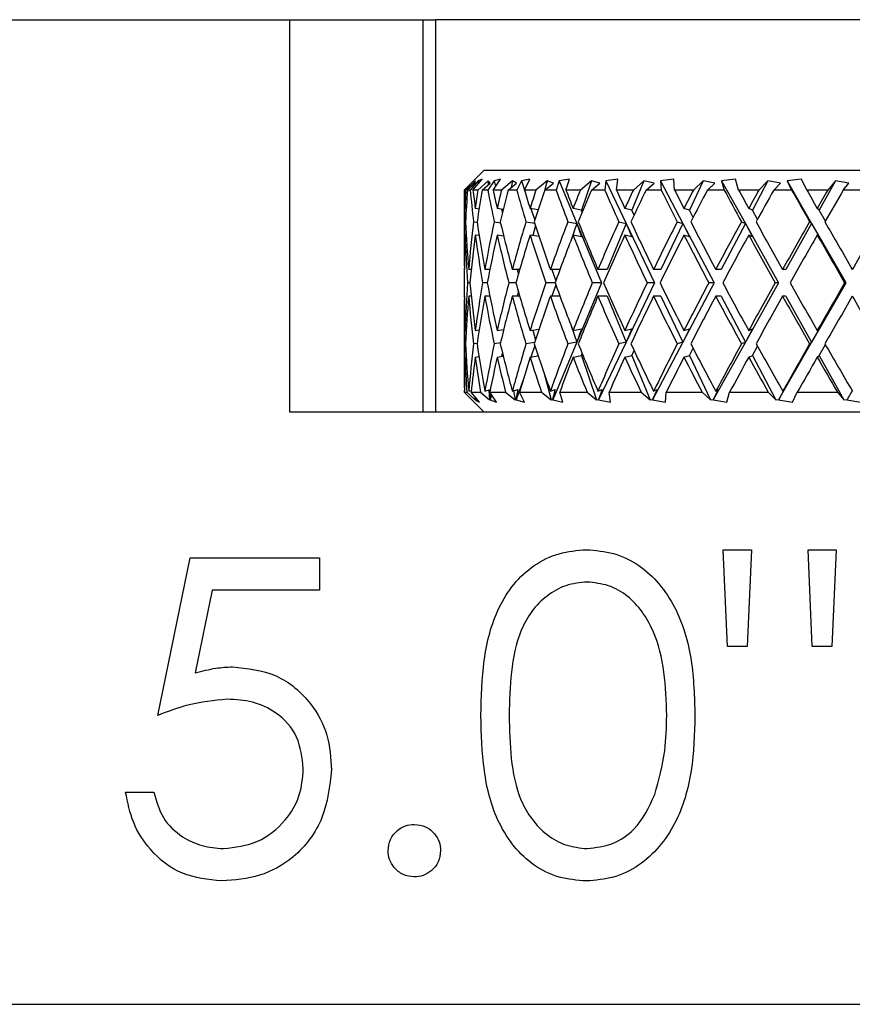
# Model space of a CAD drawing. Header units: inches. Extents: x 1.2 to 31.4, y 1 to 21.5.
# Tile 30 of 63: x 11.108 to 11.734, y 12.08 to 12.82. Entities that reach past the tile are written whole.
import ezdxf

# ---------------------------------------------------------------- set-up
doc = ezdxf.new("R2010")
doc.units = ezdxf.units.IN
doc.header["$MEASUREMENT"] = 0

msp = doc.modelspace()

# ---------------------------------------------------------------- linework, layer by layer
at = {"color": 7, "linetype": 'Continuous', "lineweight": 25}
for p, q in [((10.65974, 12.82022), (11.31099, 12.82022)), ((11.31099, 12.52522), (11.31099, 12.82022)), ((11.31099, 12.82022), (11.41099, 12.82022)), ((11.41099, 12.82022), (11.41099, 12.52522)), ((11.41099, 12.82022), (11.42067, 12.82022)), ((11.42067, 12.82022), (11.42067, 12.52522)), ((12.08881, 12.82022), (11.42067, 12.82022)), ((11.45724, 12.70722), (11.44975, 12.69973)), ((11.45724, 12.70722), (12.05224, 12.70722)), ((11.44908, 12.69901), (11.44224, 12.69222)), ((11.44244, 12.69222), (11.45044, 12.70038)), ((11.45064, 12.69901), (11.44342, 12.69222)), ((11.45256, 12.69901), (11.44664, 12.69222)), ((11.44879, 12.69222), (11.45571, 12.70038)), ((11.45044, 12.70038), (11.44908, 12.69901)), ((11.45019, 12.6973), (11.45064, 12.69901)), ((11.4603, 12.69901), (11.45247, 12.69222)), ((11.45571, 12.70038), (11.45256, 12.69901)), ((11.45256, 12.69901), (11.45289, 12.69705)), ((11.46474, 12.69901), (11.4599, 12.69222)), ((11.4603, 12.69901), (11.46008, 12.69598)), ((11.46165, 12.6973), (11.4603, 12.69901)), ((11.46395, 12.69222), (11.46958, 12.70038)), ((11.46958, 12.70038), (11.46474, 12.69901)), ((11.46474, 12.69901), (11.4658, 12.6949)), ((11.47844, 12.69901), (11.47022, 12.69222)), ((11.47844, 12.69901), (11.47762, 12.69414)), ((11.48153, 12.6973), (11.47844, 12.69901)), ((11.48525, 12.69901), (11.48164, 12.69222)), ((11.49165, 12.70038), (11.48525, 12.69901)), ((11.48525, 12.69901), (11.48754, 12.69235)), ((11.48748, 12.69222), (11.49165, 12.70038)), ((11.50452, 12.69901), (11.49616, 12.69222)), ((11.50452, 12.69901), (11.50236, 12.69068)), ((11.50928, 12.6973), (11.50452, 12.69901)), ((11.51353, 12.69901), (11.51124, 12.69222)), ((11.52129, 12.70038), (11.51353, 12.69901)), ((11.51353, 12.69901), (11.52684, 12.66706)), ((11.51869, 12.69222), (11.52129, 12.70038)), ((11.53781, 12.69901), (11.52953, 12.69222)), ((11.53781, 12.69901), (11.5303, 12.67714)), ((11.54409, 12.6973), (11.53781, 12.69901)), ((11.54874, 12.69901), (11.54784, 12.69222)), ((11.55765, 12.70038), (11.54874, 12.69901)), ((11.54874, 12.69901), (11.56402, 12.66706)), ((11.55669, 12.69222), (11.55765, 12.70038)), ((11.57733, 12.69901), (11.56822, 12.67714)), ((11.57733, 12.69901), (11.56939, 12.69222)), ((11.58496, 12.6973), (11.57733, 12.69901)), ((11.59968, 12.70038), (11.58987, 12.69901)), ((11.58987, 12.69901), (11.5904, 12.69222)), ((11.58987, 12.69901), (11.60668, 12.66706)), ((11.60039, 12.69222), (11.59968, 12.70038)), ((11.62196, 12.69901), (11.6115, 12.67714)), ((11.62196, 12.69901), (11.61457, 12.69222)), ((11.63071, 12.6973), (11.62196, 12.69901)), ((11.64616, 12.70038), (11.63575, 12.69901)), ((11.63575, 12.69901), (11.63768, 12.69222)), ((11.63575, 12.69901), (11.6536, 12.66706)), ((11.64853, 12.69222), (11.64616, 12.70038)), ((11.67041, 12.69901), (11.6589, 12.67714)), ((11.67041, 12.69901), (11.66379, 12.69222)), ((11.68003, 12.6973), (11.67041, 12.69901)), ((11.69577, 12.70038), (11.68506, 12.69901)), ((11.68506, 12.69901), (11.68833, 12.69222)), ((11.68506, 12.69901), (11.70343, 12.66706)), ((11.69973, 12.69222), (11.69577, 12.70038)), ((11.72128, 12.69901), (11.70906, 12.67714)), ((11.72128, 12.69901), (11.71562, 12.69222)), ((11.7315, 12.6973), (11.72128, 12.69901)), ((11.44224, 12.69122), (11.44224, 12.64544)), ((11.44342, 12.69222), (11.44244, 12.69222)), ((11.44464, 12.69222), (11.45019, 12.6973)), ((11.44664, 12.69222), (11.44464, 12.69222)), ((11.45247, 12.69222), (11.44879, 12.69222)), ((11.45564, 12.69222), (11.46165, 12.6973)), ((11.4599, 12.69222), (11.45564, 12.69222)), ((11.47022, 12.69222), (11.46395, 12.69222)), ((11.47525, 12.69222), (11.48153, 12.6973)), ((11.48164, 12.69222), (11.47525, 12.69222)), ((11.49616, 12.69222), (11.48748, 12.69222)), ((11.50289, 12.69222), (11.50928, 12.6973)), ((11.51124, 12.69222), (11.50289, 12.69222)), ((11.52953, 12.69222), (11.51869, 12.69222)), ((11.53778, 12.69222), (11.54409, 12.6973)), ((11.54784, 12.69222), (11.53778, 12.69222)), ((11.56939, 12.69222), (11.55669, 12.69222)), ((11.57891, 12.69222), (11.58496, 12.6973)), ((11.5904, 12.69222), (11.57891, 12.69222)), ((11.61457, 12.69222), (11.60039, 12.69222)), ((11.6251, 12.69222), (11.63071, 12.6973)), ((11.63768, 12.69222), (11.6251, 12.69222)), ((11.66379, 12.69222), (11.64853, 12.69222)), ((11.67502, 12.69222), (11.68003, 12.6973)), ((11.68833, 12.69222), (11.67502, 12.69222)), ((11.71562, 12.69222), (11.69973, 12.69222)), ((11.72723, 12.69222), (11.7315, 12.6973)), ((11.7409, 12.69222), (11.72723, 12.69222)), ((11.44374, 12.67823), (11.44282, 12.67836)), ((11.45333, 12.67794), (11.45053, 12.67836)), ((11.47154, 12.67764), (11.46699, 12.67836)), ((11.47024, 12.67785), (11.47093, 12.67516)), ((11.49783, 12.67731), (11.49172, 12.67836)), ((11.49238, 12.67825), (11.49533, 12.66967)), ((11.5303, 12.67714), (11.52402, 12.67836)), ((11.53087, 12.67551), (11.5303, 12.67714)), ((11.56822, 12.67714), (11.56296, 12.67836)), ((11.56986, 12.67324), (11.56822, 12.67714)), ((11.6115, 12.67714), (11.60742, 12.67836)), ((11.61422, 12.67154), (11.6115, 12.67714)), ((11.6589, 12.67714), (11.65612, 12.67836)), ((11.66263, 12.67014), (11.6589, 12.67714)), ((11.70906, 12.67714), (11.70765, 12.67836)), ((11.71372, 12.66892), (11.70906, 12.67714)), ((11.44252, 12.66837), (11.44323, 12.66827)), ((11.44925, 12.66837), (11.45196, 12.66797)), ((11.46478, 12.66837), (11.46946, 12.66763)), ((11.48864, 12.66837), (11.49525, 12.66723)), ((11.49581, 12.6655), (11.49386, 12.658)), ((11.52016, 12.66837), (11.52684, 12.66706)), ((11.52684, 12.66706), (11.52261, 12.65473)), ((11.52684, 12.66706), (11.54543, 12.62247)), ((11.52684, 12.66706), (11.5303, 12.65714)), ((11.56402, 12.66706), (11.5496, 12.63247)), ((11.55842, 12.66837), (11.56402, 12.66706)), ((11.56402, 12.66706), (11.58535, 12.62247)), ((11.56402, 12.66706), (11.56822, 12.65714)), ((11.60668, 12.66706), (11.59013, 12.63247)), ((11.60234, 12.66837), (11.60668, 12.66706)), ((11.60668, 12.66706), (11.63014, 12.62247)), ((11.60668, 12.66706), (11.6115, 12.65714)), ((11.6536, 12.66706), (11.6354, 12.63247)), ((11.65063, 12.66837), (11.6536, 12.66706)), ((11.6536, 12.66706), (11.6589, 12.65714)), ((11.6536, 12.66706), (11.67852, 12.62247)), ((11.70343, 12.66706), (11.6841, 12.63247)), ((11.70193, 12.66837), (11.70343, 12.66706)), ((11.70343, 12.66706), (11.70906, 12.65714)), ((11.70343, 12.66706), (11.72909, 12.62247)), ((11.44375, 12.65823), (11.44282, 12.65836)), ((11.45345, 12.65793), (11.45053, 12.65836)), ((11.47188, 12.65759), (11.46699, 12.65836)), ((11.47162, 12.65866), (11.47145, 12.65766)), ((11.49853, 12.65719), (11.49172, 12.65836)), ((11.5303, 12.65714), (11.52402, 12.65836)), ((11.56822, 12.65714), (11.56296, 12.65836)), ((11.6115, 12.65714), (11.60742, 12.65836)), ((11.6589, 12.65714), (11.65612, 12.65836)), ((11.70906, 12.65714), (11.70765, 12.65836)), ((11.44745, 12.63247), (11.44556, 12.63247)), ((11.46147, 12.63247), (11.45768, 12.63247)), ((11.48393, 12.63247), (11.47835, 12.63247)), ((11.48203, 12.63247), (11.48293, 12.629)), ((11.51418, 12.63247), (11.50697, 12.63247)), ((11.5081, 12.63247), (11.51104, 12.62389)), ((11.5496, 12.63247), (11.54271, 12.63247)), ((11.59013, 12.63247), (11.58456, 12.63247)), ((11.6354, 12.63247), (11.6313, 12.63247)), ((11.6841, 12.63247), (11.6816, 12.63247)), ((11.44645, 12.62247), (11.44477, 12.62247)), ((11.45952, 12.62247), (11.45594, 12.62247)), ((11.48109, 12.62247), (11.4757, 12.62247)), ((11.51053, 12.62247), (11.50349, 12.62247)), ((11.51104, 12.62105), (11.5081, 12.61247)), ((11.54543, 12.62247), (11.52684, 12.57788)), ((11.54543, 12.62247), (11.53851, 12.62247)), ((11.58535, 12.62247), (11.56402, 12.57788)), ((11.58535, 12.62247), (11.57975, 12.62247)), ((11.63014, 12.62247), (11.60668, 12.57788)), ((11.63014, 12.62247), (11.62602, 12.62247)), ((11.67852, 12.62247), (11.6536, 12.57788)), ((11.67852, 12.62247), (11.676, 12.62247)), ((11.72909, 12.62247), (11.70343, 12.57788)), ((11.72909, 12.62247), (11.72824, 12.62247)), ((11.44745, 12.61247), (11.44556, 12.61247)), ((11.46147, 12.61247), (11.45768, 12.61247)), ((11.48393, 12.61247), (11.47835, 12.61247)), ((11.48293, 12.61594), (11.48203, 12.61247)), ((11.51418, 12.61247), (11.50697, 12.61247)), ((11.5496, 12.61247), (11.54271, 12.61247)), ((11.5496, 12.61247), (11.56402, 12.57788)), ((11.59013, 12.61247), (11.58456, 12.61247)), ((11.59013, 12.61247), (11.60668, 12.57788)), ((11.6354, 12.61247), (11.6313, 12.61247)), ((11.6354, 12.61247), (11.6536, 12.57788)), ((11.6841, 12.61247), (11.6816, 12.61247)), ((11.6841, 12.61247), (11.70343, 12.57788)), ((11.44224, 12.5995), (11.44224, 12.55372)), ((11.49172, 12.58658), (11.49853, 12.58775)), ((11.52261, 12.59021), (11.52684, 12.57788)), ((11.52402, 12.58658), (11.5303, 12.5878)), ((11.5303, 12.5878), (11.52684, 12.57788)), ((11.56296, 12.58658), (11.56822, 12.5878)), ((11.56822, 12.5878), (11.56402, 12.57788)), ((11.6115, 12.5878), (11.60668, 12.57788)), ((11.60742, 12.58658), (11.6115, 12.5878)), ((11.6589, 12.5878), (11.6536, 12.57788)), ((11.65612, 12.58658), (11.6589, 12.5878)), ((11.70906, 12.5878), (11.70343, 12.57788)), ((11.70765, 12.58658), (11.70906, 12.5878)), ((11.44282, 12.58658), (11.44375, 12.58671)), ((11.45053, 12.58658), (11.45345, 12.58701)), ((11.46699, 12.58658), (11.47188, 12.58735)), ((11.47145, 12.58728), (11.47162, 12.58628)), ((11.49386, 12.58694), (11.49581, 12.57944)), ((11.44323, 12.57667), (11.44252, 12.57657)), ((11.45196, 12.57697), (11.44925, 12.57657)), ((11.46946, 12.57731), (11.46478, 12.57657)), ((11.49525, 12.57771), (11.48864, 12.57657)), ((11.49533, 12.57527), (11.49238, 12.56669)), ((11.52684, 12.57788), (11.50874, 12.53446)), ((11.52684, 12.57788), (11.52016, 12.57657)), ((11.56402, 12.57788), (11.54325, 12.53446)), ((11.56402, 12.57788), (11.55842, 12.57657)), ((11.60668, 12.57788), (11.58384, 12.53446)), ((11.60668, 12.57788), (11.60234, 12.57657)), ((11.6115, 12.5678), (11.61422, 12.5734)), ((11.6536, 12.57788), (11.62934, 12.53446)), ((11.6536, 12.57788), (11.65063, 12.57657)), ((11.6589, 12.5678), (11.66263, 12.5748)), ((11.70343, 12.57788), (11.67846, 12.53446)), ((11.70343, 12.57788), (11.70193, 12.57657)), ((11.70906, 12.5678), (11.71372, 12.57602)), ((11.44282, 12.56658), (11.44374, 12.56671)), ((11.45053, 12.56658), (11.45333, 12.567)), ((11.46699, 12.56658), (11.47154, 12.5673)), ((11.47093, 12.56978), (11.47024, 12.56709)), ((11.49172, 12.56658), (11.49783, 12.56763)), ((11.52402, 12.56658), (11.5303, 12.5678)), ((11.5303, 12.5678), (11.53087, 12.56943)), ((11.5303, 12.5678), (11.54175, 12.53446)), ((11.56296, 12.56658), (11.56822, 12.5678)), ((11.56822, 12.5678), (11.56986, 12.5717)), ((11.56822, 12.5678), (11.58211, 12.53446)), ((11.60742, 12.56658), (11.6115, 12.5678)), ((11.6115, 12.5678), (11.62745, 12.53446)), ((11.65612, 12.56658), (11.6589, 12.5678)), ((11.6589, 12.5678), (11.67644, 12.53446)), ((11.70765, 12.56658), (11.70906, 12.5678)), ((11.70906, 12.5678), (11.72769, 12.53446)), ((11.50236, 12.55426), (11.50751, 12.53446)), ((11.48672, 12.55021), (11.48132, 12.53446)), ((11.44758, 12.53489), (11.44226, 12.54022)), ((11.44226, 12.54022), (11.44413, 12.54022)), ((11.44413, 12.54022), (11.45036, 12.53446)), ((11.44557, 12.54101), (11.44754, 12.54159)), ((11.45373, 12.53288), (11.4474, 12.54022)), ((11.4474, 12.54022), (11.4544, 12.54022)), ((11.4502, 12.53697), (11.45025, 12.53487)), ((11.45091, 12.53615), (11.45062, 12.53446)), ((11.4544, 12.54022), (11.46114, 12.53446)), ((11.45771, 12.54101), (11.46178, 12.54226)), ((11.4606, 12.5419), (11.46114, 12.53446)), ((11.46654, 12.53288), (11.46137, 12.54022)), ((11.46137, 12.54022), (11.47331, 12.54022)), ((11.46182, 12.53958), (11.46145, 12.53487)), ((11.46274, 12.53827), (11.46175, 12.53446)), ((11.47331, 12.54022), (11.48038, 12.53446)), ((11.47839, 12.54101), (11.48243, 12.54234)), ((11.47923, 12.54129), (11.48038, 12.53446)), ((11.48243, 12.54234), (11.48109, 12.53487)), ((11.48764, 12.53288), (11.48379, 12.54022)), ((11.48379, 12.54022), (11.50032, 12.54022)), ((11.50032, 12.54022), (11.50751, 12.53446)), ((11.50702, 12.54101), (11.51066, 12.54234)), ((11.51066, 12.54234), (11.5086, 12.53487)), ((11.51642, 12.53288), (11.514, 12.54022)), ((11.514, 12.54022), (11.53465, 12.54022)), ((11.53465, 12.54022), (11.54175, 12.53446)), ((11.54278, 12.54101), (11.54591, 12.54234)), ((11.54591, 12.54234), (11.54319, 12.53487)), ((11.55206, 12.53288), (11.55113, 12.54022)), ((11.55113, 12.54022), (11.5753, 12.54022)), ((11.5753, 12.54022), (11.58211, 12.53446)), ((11.58717, 12.54234), (11.58387, 12.53487)), ((11.58463, 12.54101), (11.58717, 12.54234)), ((11.59353, 12.53288), (11.59413, 12.54022)), ((11.59413, 12.54022), (11.62112, 12.54022)), ((11.62112, 12.54022), (11.62745, 12.53446)), ((11.63325, 12.54234), (11.62946, 12.53487)), ((11.63138, 12.54101), (11.63325, 12.54234)), ((11.63963, 12.53288), (11.64174, 12.54022)), ((11.64174, 12.54022), (11.67079, 12.54022)), ((11.67079, 12.54022), (11.67644, 12.53446)), ((11.68282, 12.54234), (11.67865, 12.53487)), ((11.68168, 12.54101), (11.68282, 12.54234)), ((11.68905, 12.53288), (11.6926, 12.54022)), ((11.6926, 12.54022), (11.72287, 12.54022)), ((11.72287, 12.54022), (11.72769, 12.53446)), ((11.73388, 12.54135), (11.73004, 12.53487)), ((11.44757, 12.53489), (11.45724, 12.52522)), ((11.45036, 12.53446), (11.45025, 12.53487)), ((11.45025, 12.53487), (11.45062, 12.53446)), ((11.45062, 12.53446), (11.45373, 12.53288)), ((11.46114, 12.53446), (11.46145, 12.53487)), ((11.46145, 12.53487), (11.46175, 12.53446)), ((11.46175, 12.53446), (11.46654, 12.53288)), ((11.48038, 12.53446), (11.48109, 12.53487)), ((11.48109, 12.53487), (11.48132, 12.53446)), ((11.48132, 12.53446), (11.48764, 12.53288)), ((11.50751, 12.53446), (11.5086, 12.53487)), ((11.5086, 12.53487), (11.50874, 12.53446)), ((11.50874, 12.53446), (11.51642, 12.53288)), ((11.54175, 12.53446), (11.54319, 12.53487)), ((11.54319, 12.53487), (11.54325, 12.53446)), ((11.54325, 12.53446), (11.55206, 12.53288)), ((11.58211, 12.53446), (11.58387, 12.53487)), ((11.58387, 12.53487), (11.58384, 12.53446)), ((11.58384, 12.53446), (11.59353, 12.53288)), ((11.62745, 12.53446), (11.62946, 12.53487)), ((11.62946, 12.53487), (11.62934, 12.53446)), ((11.62934, 12.53446), (11.63963, 12.53288)), ((11.67644, 12.53446), (11.67865, 12.53487)), ((11.67865, 12.53487), (11.67846, 12.53446)), ((11.67846, 12.53446), (11.68905, 12.53288)), ((11.72769, 12.53446), (11.73004, 12.53487)), ((11.73004, 12.53487), (11.72976, 12.53446)), ((11.72976, 12.53446), (11.74036, 12.53288)), ((11.59348, 12.52522), (11.31099, 12.52522)), ((11.916, 12.52522), (11.59348, 12.52522)), ((11.64011, 12.34902), (11.63693, 12.42188)), ((11.63693, 12.42188), (11.65818, 12.42188)), ((11.65818, 12.42188), (11.65501, 12.34902)), ((11.70387, 12.34902), (11.70069, 12.42188)), ((11.70069, 12.42188), (11.72194, 12.42188)), ((11.72194, 12.42188), (11.71862, 12.34902)), ((11.2119, 12.2974), (11.23619, 12.41581)), ((11.23619, 12.41581), (11.33334, 12.41581)), ((11.33334, 12.41581), (11.33334, 12.39152)), ((11.25279, 12.39152), (11.24003, 12.32923)), ((11.33334, 12.39152), (11.25279, 12.39152)), ((11.65501, 12.34902), (11.64011, 12.34902)), ((11.71862, 12.34902), (11.70387, 12.34902)), ((11.18762, 12.23972), (11.20887, 12.23972)), ((10.65974, 12.08022), (12.84974, 12.08022))]:
    msp.add_line(p, q, dxfattribs=at)
for centre, major_axis, ratio, start_param, end_param in [((11.75474, 12.62247), (-0.05872, 0.54024), 0.568145, 1.379893, 1.424209), ((11.75474, 12.64247), (-0.05872, 0.54024), 0.568145, 1.417073, 1.442752), ((11.75474, 12.62247), (-0.01986, 0.54114), 0.576312, 1.420422, 1.446195), ((11.75474, 12.60247), (-0.01986, 0.54114), 0.576312, 1.383061, 1.427645), ((11.75474, 12.62247), (-0.12838, 0.53696), 0.530596, 1.315384, 1.3597), ((11.75474, 12.64247), (-0.12838, 0.53696), 0.530596, 1.352564, 1.378243), ((11.75474, 12.62247), (0.05872, 0.54024), 0.568145, 1.503252, 1.529025), ((11.75474, 12.60247), (0.05872, 0.54024), 0.568145, 1.465891, 1.510475), ((11.75474, 12.62247), (-0.18367, 0.53424), 0.473241, 1.280284, 1.3246), ((11.75474, 12.64247), (-0.18367, 0.53424), 0.473241, 1.317464, 1.343143), ((11.75474, 12.62247), (0.12838, 0.53696), 0.530596, 1.567761, 1.593534), ((11.75474, 12.60247), (0.12838, 0.53696), 0.530596, 1.530401, 1.574985), ((11.75474, 12.62247), (-0.2256, 0.53349), 0.405341, 1.271812, 1.316128), ((11.75474, 12.64247), (-0.2256, 0.53349), 0.405341, 1.308992, 1.334671), ((11.75474, 12.62247), (0.18367, 0.53424), 0.473241, 1.602861, 1.628634), ((11.75474, 12.60247), (0.18367, 0.53424), 0.473241, 1.5655, 1.610084), ((11.75474, 12.62247), (-0.25694, 0.53447), 0.332803, 1.282926, 1.327242), ((11.75474, 12.64247), (-0.25694, 0.53447), 0.332803, 1.320106, 1.345785), ((11.75474, 12.62247), (0.2256, 0.53349), 0.405341, 1.611332, 1.637105), ((11.75474, 12.60247), (0.2256, 0.53349), 0.405341, 1.573972, 1.618556), ((11.75474, 12.62247), (-0.28, 0.5364), 0.258705, 1.307341, 1.351657), ((11.75474, 12.64247), (-0.28, 0.5364), 0.258705, 1.34452, 1.3702), ((11.75474, 12.62247), (0.25694, 0.53447), 0.332803, 1.600219, 1.625992), ((11.75474, 12.60247), (0.25694, 0.53447), 0.332803, 1.562858, 1.607442), ((11.75474, 12.62247), (-0.2963, 0.5385), 0.184425, 1.340442, 1.384758), ((11.75474, 12.64247), (-0.2963, 0.5385), 0.184425, 1.377622, 1.403302), ((11.75474, 12.62247), (0.28, 0.5364), 0.258705, 1.575804, 1.601577), ((11.75474, 12.60247), (0.28, 0.5364), 0.258705, 1.538444, 1.583028), ((11.75474, 12.62247), (-0.30675, 0.5402), 0.110441, 1.378941, 1.423257), ((11.75474, 12.64247), (-0.30675, 0.5402), 0.110441, 1.416121, 1.4418), ((11.75474, 12.62247), (0.2963, 0.5385), 0.184425, 1.542702, 1.568475), ((11.75474, 12.60247), (0.2963, 0.5385), 0.184425, 1.505342, 1.549926), ((11.75474, 12.62247), (-0.31187, 0.54114), 0.036772, 1.420384, 1.4647), ((11.75474, 12.64247), (-0.31187, 0.54114), 0.036772, 1.457564, 1.483243), ((11.75474, 12.62247), (0.30675, 0.5402), 0.110441, 1.504203, 1.529976), ((11.75474, 12.60247), (0.30675, 0.5402), 0.110441, 1.466843, 1.511427), ((11.75474, 12.62247), (-0.01986, 0.54114), 0.576312, 1.464738, 1.531169), ((11.75474, 12.64247), (-0.05872, 0.54024), 0.568145, 1.461301, 1.527593), ((11.75474, 12.62247), (0.05872, 0.54024), 0.568145, 1.547568, 1.614), ((11.75474, 12.64247), (-0.12838, 0.53696), 0.530596, 1.396792, 1.463084), ((11.75474, 12.62247), (0.12838, 0.53696), 0.530596, 1.612077, 1.678509), ((11.75474, 12.64247), (-0.18367, 0.53424), 0.473241, 1.361693, 1.427984), ((11.75474, 12.62247), (0.18367, 0.53424), 0.473241, 1.647177, 1.713608), ((11.75474, 12.64247), (-0.2256, 0.53349), 0.405341, 1.353221, 1.419513), ((11.75474, 12.62247), (0.2256, 0.53349), 0.405341, 1.655648, 1.72208), ((11.75474, 12.64247), (-0.25694, 0.53447), 0.332803, 1.364335, 1.430626), ((11.75474, 12.62247), (0.25694, 0.53447), 0.332803, 1.644535, 1.710966), ((11.75474, 12.64247), (-0.28, 0.5364), 0.258705, 1.388749, 1.455041), ((11.75474, 12.62247), (0.28, 0.5364), 0.258705, 1.62012, 1.686552), ((11.75474, 12.64247), (-0.2963, 0.5385), 0.184425, 1.421851, 1.488143), ((11.75474, 12.62247), (0.2963, 0.5385), 0.184425, 1.587018, 1.65345), ((11.75474, 12.64247), (-0.30675, 0.5402), 0.110441, 1.46035, 1.526642), ((11.75474, 12.62247), (0.30675, 0.5402), 0.110441, 1.548519, 1.614951), ((11.75474, 12.64247), (-0.31187, 0.54114), 0.036772, 1.501792, 1.568084), ((11.75474, 12.62247), (0.31187, 0.54114), 0.036772, 1.507077, 1.573509), ((11.75474, 12.60247), (-0.01986, 0.54114), 0.576312, 1.446195, 1.512687), ((11.75474, 12.62247), (-0.05872, 0.54024), 0.568145, 1.442752, 1.509117), ((11.75474, 12.60247), (0.05872, 0.54024), 0.568145, 1.529025, 1.595517), ((11.75474, 12.62247), (-0.12838, 0.53696), 0.530596, 1.378243, 1.444608), ((11.75474, 12.60247), (0.12838, 0.53696), 0.530596, 1.593534, 1.660026), ((11.75474, 12.62247), (-0.18367, 0.53424), 0.473241, 1.343143, 1.409508), ((11.75474, 12.60247), (0.18367, 0.53424), 0.473241, 1.628634, 1.695126), ((11.75474, 12.62247), (-0.2256, 0.53349), 0.405341, 1.334671, 1.401036), ((11.75474, 12.60247), (0.2256, 0.53349), 0.405341, 1.637105, 1.703598), ((11.75474, 12.62247), (-0.25694, 0.53447), 0.332803, 1.345785, 1.41215), ((11.75474, 12.60247), (0.25694, 0.53447), 0.332803, 1.625992, 1.692484), ((11.75474, 12.62247), (-0.28, 0.5364), 0.258705, 1.3702, 1.436565), ((11.75474, 12.60247), (0.28, 0.5364), 0.258705, 1.601577, 1.668069), ((11.75474, 12.62247), (-0.2963, 0.5385), 0.184425, 1.403302, 1.469666), ((11.75474, 12.60247), (0.2963, 0.5385), 0.184425, 1.568475, 1.634967), ((11.75474, 12.62247), (-0.30675, 0.5402), 0.110441, 1.4418, 1.508165), ((11.75474, 12.60247), (0.30675, 0.5402), 0.110441, 1.529976, 1.596469), ((11.75474, 12.62247), (-0.31187, 0.54114), 0.036772, 1.483243, 1.549608), ((11.75474, 12.64247), (0.01986, 0.54114), 0.576312, 1.628906, 1.695398), ((11.75474, 12.62247), (0.05872, 0.54024), 0.568145, 1.632476, 1.698841), ((11.75474, 12.64247), (-0.05872, 0.54024), 0.568145, 1.546076, 1.612568), ((11.75474, 12.62247), (0.12838, 0.53696), 0.530596, 1.696985, 1.76335), ((11.75474, 12.64247), (-0.12838, 0.53696), 0.530596, 1.481566, 1.548059), ((11.75474, 12.62247), (0.18367, 0.53424), 0.473241, 1.732085, 1.798449), ((11.75474, 12.64247), (-0.18367, 0.53424), 0.473241, 1.446467, 1.512959), ((11.75474, 12.62247), (0.2256, 0.53349), 0.405341, 1.740556, 1.806921), ((11.75474, 12.64247), (-0.2256, 0.53349), 0.405341, 1.437995, 1.504487), ((11.75474, 12.62247), (0.25694, 0.53447), 0.332803, 1.729443, 1.795807), ((11.75474, 12.64247), (-0.25694, 0.53447), 0.332803, 1.449109, 1.515601), ((11.75474, 12.62247), (0.28, 0.5364), 0.258705, 1.705028, 1.771393), ((11.75474, 12.64247), (-0.28, 0.5364), 0.258705, 1.473523, 1.540015), ((11.75474, 12.62247), (0.2963, 0.5385), 0.184425, 1.671926, 1.738291), ((11.75474, 12.64247), (-0.2963, 0.5385), 0.184425, 1.506625, 1.573117), ((11.75474, 12.62247), (0.30675, 0.5402), 0.110441, 1.633427, 1.699792), ((11.75474, 12.64247), (-0.30675, 0.5402), 0.110441, 1.545124, 1.611616), ((11.75474, 12.62247), (0.31187, 0.54114), 0.036772, 1.591985, 1.65835), ((11.75474, 12.62247), (0.01986, 0.54114), 0.576312, 1.610423, 1.676855), ((11.75474, 12.60247), (0.05872, 0.54024), 0.568145, 1.614, 1.680291), ((11.75474, 12.62247), (-0.05872, 0.54024), 0.568145, 1.527593, 1.594025), ((11.75474, 12.60247), (0.12838, 0.53696), 0.530596, 1.678509, 1.7448), ((11.75474, 12.62247), (-0.12838, 0.53696), 0.530596, 1.463084, 1.529516), ((11.75474, 12.60247), (0.18367, 0.53424), 0.473241, 1.713608, 1.7799), ((11.75474, 12.62247), (-0.18367, 0.53424), 0.473241, 1.427984, 1.494416), ((11.75474, 12.60247), (0.2256, 0.53349), 0.405341, 1.72208, 1.788372), ((11.75474, 12.62247), (-0.2256, 0.53349), 0.405341, 1.419513, 1.485944), ((11.75474, 12.60247), (0.25694, 0.53447), 0.332803, 1.710966, 1.777258), ((11.75474, 12.62247), (-0.25694, 0.53447), 0.332803, 1.430626, 1.497058), ((11.75474, 12.60247), (0.28, 0.5364), 0.258705, 1.686552, 1.752844), ((11.75474, 12.62247), (-0.28, 0.5364), 0.258705, 1.455041, 1.521472), ((11.75474, 12.60247), (0.2963, 0.5385), 0.184425, 1.65345, 1.719742), ((11.75474, 12.62247), (-0.2963, 0.5385), 0.184425, 1.488143, 1.554574), ((11.75474, 12.60247), (0.30675, 0.5402), 0.110441, 1.614951, 1.681243), ((11.75474, 12.62247), (-0.30675, 0.5402), 0.110441, 1.526642, 1.593073), ((11.75474, 12.60247), (0.31187, 0.54114), 0.036772, 1.573509, 1.6398), ((11.75474, 12.62247), (-0.31187, 0.54114), 0.036772, 1.568084, 1.634516), ((11.75474, 12.62247), (0.05872, 0.54024), 0.568145, 1.717384, 1.783546), ((11.75474, 12.64247), (0.01986, 0.54114), 0.576312, 1.713947, 1.780509), ((11.75474, 12.62247), (0.12838, 0.53696), 0.530596, 1.781893, 1.848055), ((11.75474, 12.64247), (-0.05872, 0.54024), 0.568145, 1.631117, 1.697679), ((11.75474, 12.62247), (0.18367, 0.53424), 0.473241, 1.816993, 1.883154), ((11.75474, 12.64247), (-0.12838, 0.53696), 0.530596, 1.566608, 1.633169), ((11.75474, 12.62247), (0.2256, 0.53349), 0.405341, 1.825464, 1.891626), ((11.75474, 12.64247), (-0.18367, 0.53424), 0.473241, 1.531508, 1.59807), ((11.75474, 12.62247), (0.25694, 0.53447), 0.332803, 1.81435, 1.880512), ((11.75474, 12.64247), (-0.2256, 0.53349), 0.405341, 1.523037, 1.589598), ((11.75474, 12.62247), (0.28, 0.5364), 0.258705, 1.789936, 1.856098), ((11.75474, 12.64247), (-0.25694, 0.53447), 0.332803, 1.53415, 1.600712), ((11.75474, 12.62247), (0.2963, 0.5385), 0.184425, 1.756834, 1.822996), ((11.75474, 12.64247), (-0.28, 0.5364), 0.258705, 1.558565, 1.625126), ((11.75474, 12.62247), (0.30675, 0.5402), 0.110441, 1.718335, 1.784497), ((11.75474, 12.64247), (-0.2963, 0.5385), 0.184425, 1.591667, 1.658228), ((11.75474, 12.62247), (0.31187, 0.54114), 0.036772, 1.676893, 1.743055), ((11.75474, 12.64247), (-0.30675, 0.5402), 0.110441, 1.630166, 1.696727), ((11.75474, 12.60247), (0.05872, 0.54024), 0.568145, 1.698841, 1.747739), ((11.75474, 12.62247), (0.01986, 0.54114), 0.576312, 1.695398, 1.744497), ((11.75474, 12.60247), (0.12838, 0.53696), 0.530596, 1.76335, 1.812248), ((11.75474, 12.62247), (-0.05872, 0.54024), 0.568145, 1.612568, 1.661666), ((11.75474, 12.60247), (0.18367, 0.53424), 0.473241, 1.798449, 1.847348), ((11.75474, 12.62247), (-0.12838, 0.53696), 0.530596, 1.548059, 1.597157), ((11.75474, 12.60247), (0.2256, 0.53349), 0.405341, 1.806921, 1.85582), ((11.75474, 12.62247), (-0.18367, 0.53424), 0.473241, 1.512959, 1.562058), ((11.75474, 12.60247), (0.25694, 0.53447), 0.332803, 1.795807, 1.844706), ((11.75474, 12.62247), (-0.2256, 0.53349), 0.405341, 1.504487, 1.553586), ((11.75474, 12.60247), (0.28, 0.5364), 0.258705, 1.771393, 1.820291), ((11.75474, 12.62247), (-0.25694, 0.53447), 0.332803, 1.515601, 1.5647), ((11.75474, 12.60247), (0.2963, 0.5385), 0.184425, 1.738291, 1.78719), ((11.75474, 12.62247), (-0.28, 0.5364), 0.258705, 1.540015, 1.589114), ((11.75474, 12.60247), (0.30675, 0.5402), 0.110441, 1.699792, 1.748691), ((11.75474, 12.62247), (-0.2963, 0.5385), 0.184425, 1.573117, 1.622216), ((11.75474, 12.60247), (0.31187, 0.54114), 0.036772, 1.65835, 1.707248), ((11.75474, 12.62247), (-0.30675, 0.5402), 0.110441, 1.611616, 1.660715)]:
    msp.add_ellipse(centre, major_axis=major_axis, ratio=ratio, start_param=start_param, end_param=end_param, dxfattribs=at)
for points, knots in [([(11.45478, 12.29731), (11.45509, 12.31113), (11.45572, 12.33873), (11.4642, 12.37286), (11.4789, 12.39653), (11.49428, 12.41068), (11.51318, 12.42019), (11.52703, 12.42131), (11.53395, 12.42188)], [0, 0, 0, 0, 0.250526, 0.500164, 0.625273, 0.750198, 0.875111, 1, 1, 1, 1]), ([(11.53395, 12.42188), (11.54092, 12.42132), (11.55485, 12.42021), (11.58029, 12.40783), (11.60296, 12.37973), (11.6145, 12.33908), (11.61529, 12.31125), (11.61568, 12.29731)], [0, 0, 0, 0, 0.125169, 0.250336, 0.498865, 0.749016, 1, 1, 1, 1]), ([(11.53466, 12.39759), (11.52923, 12.39705), (11.51837, 12.39596), (11.50397, 12.38764), (11.49248, 12.37598), (11.482, 12.3568), (11.47668, 12.32985), (11.47625, 12.30823), (11.47603, 12.2974)], [0, 0, 0, 0, 0.124874, 0.249889, 0.374726, 0.499789, 0.7495, 1, 1, 1, 1]), ([(11.59443, 12.2974), (11.59411, 12.30824), (11.59346, 12.32989), (11.58584, 12.36169), (11.57009, 12.38487), (11.55092, 12.39588), (11.54008, 12.39702), (11.53466, 12.39759)], [0, 0, 0, 0, 0.250921, 0.501308, 0.749642, 0.874909, 1, 1, 1, 1]), ([(11.24003, 12.32923), (11.24515, 12.33064), (11.2543, 12.33316), (11.26376, 12.33363), (11.26793, 12.33384)], [0, 0, 0, 0, 0.560064, 1, 1, 1, 1]), ([(11.26793, 12.33384), (11.27925, 12.33263), (11.30188, 12.33023), (11.32678, 12.30892), (11.34064, 12.28299), (11.34185, 12.26525), (11.34245, 12.25637)], [0, 0, 0, 0, 0.279688, 0.559025, 0.779292, 1, 1, 1, 1]), ([(11.26408, 12.30955), (11.25405, 12.30851), (11.23613, 12.30665), (11.21931, 12.30023), (11.2119, 12.2974)], [0, 0, 0, 0, 0.559416, 1, 1, 1, 1]), ([(11.3212, 12.25727), (11.32032, 12.26547), (11.31857, 12.28184), (11.30261, 12.29962), (11.28331, 12.30843), (11.2705, 12.30918), (11.26408, 12.30955)], [0, 0, 0, 0, 0.279539, 0.558617, 0.779047, 1, 1, 1, 1]), ([(11.53395, 12.17293), (11.52704, 12.17349), (11.51322, 12.17462), (11.48806, 12.18704), (11.46588, 12.21528), (11.45582, 12.25593), (11.45512, 12.2835), (11.45478, 12.29731)], [0, 0, 0, 0, 0.125181, 0.250351, 0.498778, 0.748946, 1, 1, 1, 1]), ([(11.47603, 12.2974), (11.47624, 12.28658), (11.47668, 12.26496), (11.48284, 12.23273), (11.49922, 12.20982), (11.5184, 12.19896), (11.52924, 12.1978), (11.53466, 12.19722)], [0, 0, 0, 0, 0.251085, 0.501371, 0.749628, 0.874877, 1, 1, 1, 1]), ([(11.61568, 12.29731), (11.6153, 12.28339), (11.61453, 12.25559), (11.60302, 12.21495), (11.58021, 12.18704), (11.55484, 12.17462), (11.54091, 12.17349), (11.53395, 12.17293)], [0, 0, 0, 0, 0.251002, 0.501138, 0.749612, 0.874807, 1, 1, 1, 1]), ([(11.58546, 12.23787), (11.58848, 12.24879), (11.59387, 12.2683), (11.59426, 12.2885), (11.59443, 12.2974)], [0, 0, 0, 0, 0.559599, 1, 1, 1, 1]), ([(11.34245, 12.25637), (11.34106, 12.24409), (11.33829, 12.21954), (11.31702, 12.19098), (11.28888, 12.17513), (11.26954, 12.17367), (11.25986, 12.17293)], [0, 0, 0, 0, 0.279864, 0.559271, 0.779424, 1, 1, 1, 1]), ([(11.26109, 12.19722), (11.26997, 12.19826), (11.28771, 12.20034), (11.30749, 12.21653), (11.31952, 12.23633), (11.32064, 12.25029), (11.3212, 12.25727)], [0, 0, 0, 0, 0.279617, 0.559357, 0.779559, 1, 1, 1, 1]), ([(11.25986, 12.17293), (11.24971, 12.17397), (11.22941, 12.17605), (11.20647, 12.19417), (11.19227, 12.21626), (11.18917, 12.2319), (11.18762, 12.23972)], [0, 0, 0, 0, 0.2796245, 0.5590192, 0.7793803, 1, 1, 1, 1]), ([(11.20887, 12.23972), (11.2107, 12.23303), (11.21436, 12.21968), (11.22882, 12.20614), (11.24493, 12.1986), (11.25571, 12.19768), (11.26109, 12.19722)], [0, 0, 0, 0, 0.28005, 0.559166, 0.779583, 1, 1, 1, 1]), ([(11.53466, 12.19722), (11.54113, 12.19803), (11.55407, 12.19966), (11.57406, 12.21317), (11.58114, 12.22851), (11.58546, 12.23787)], [0, 0, 0, 0, 0.280257, 0.560781, 1, 1, 1, 1]), ([(11.38495, 12.1957), (11.3853, 12.19861), (11.38599, 12.20443), (11.39135, 12.21088), (11.39782, 12.21483), (11.4024, 12.21523), (11.40468, 12.21543)], [0, 0, 0, 0, 0.279576, 0.559284, 0.779552, 1, 1, 1, 1]), ([(11.40468, 12.21543), (11.4076, 12.2151), (11.41344, 12.21444), (11.41982, 12.20901), (11.42387, 12.20259), (11.42424, 12.198), (11.42442, 12.1957)], [0, 0, 0, 0, 0.2796016, 0.559212, 0.7794752, 1, 1, 1, 1]), ([(11.40468, 12.17597), (11.40178, 12.17633), (11.39597, 12.17704), (11.38955, 12.1824), (11.38559, 12.18885), (11.38516, 12.19342), (11.38495, 12.1957)], [0, 0, 0, 0, 0.279581, 0.559143, 0.779575, 1, 1, 1, 1]), ([(11.42442, 12.1957), (11.42407, 12.19279), (11.42339, 12.18697), (11.41799, 12.18056), (11.41154, 12.17659), (11.40697, 12.17617), (11.40468, 12.17597)], [0, 0, 0, 0, 0.279469, 0.559358, 0.779674, 1, 1, 1, 1])]:
    msp.add_open_spline(points, degree=3, knots=knots, dxfattribs=at)

doc.saveas('drawing.dxf')
